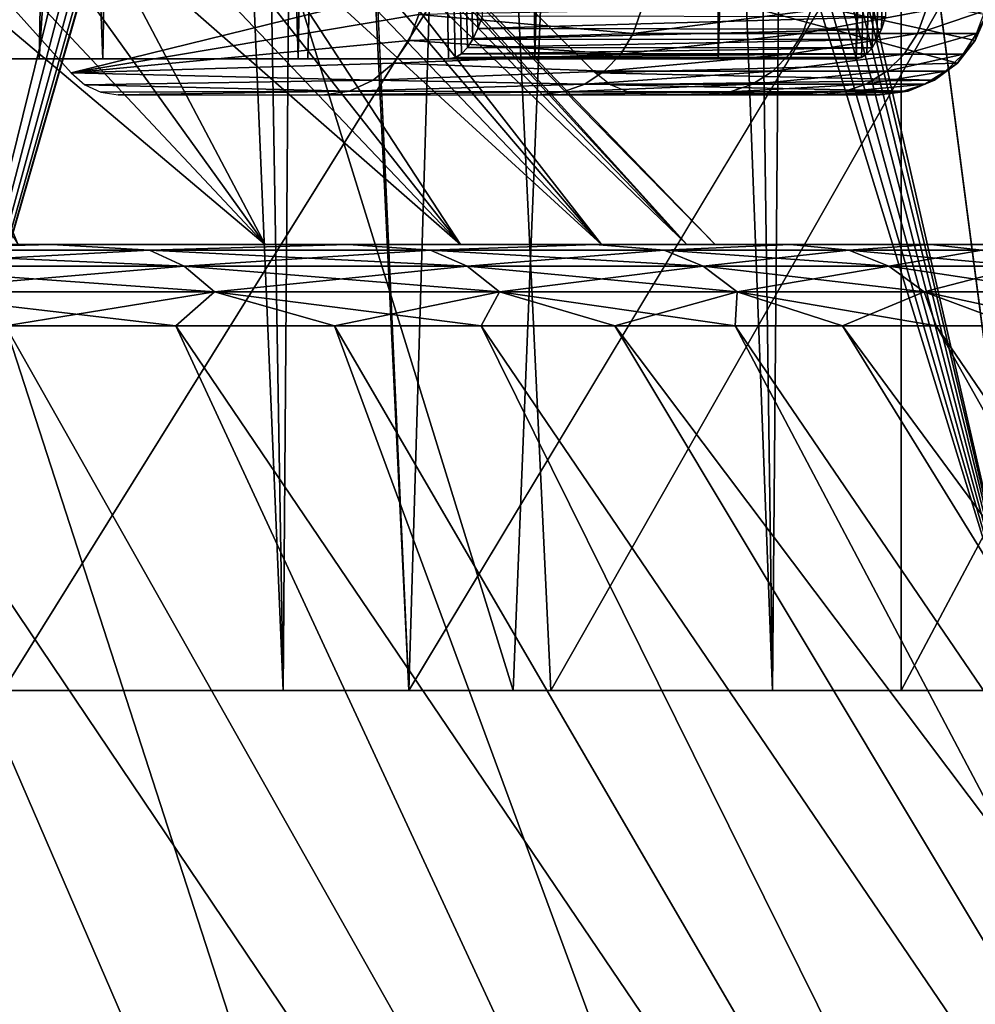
# Model space of a CAD drawing. Header units: millimetres. Extents: x -272 to -228, y -64 to 39.
# Tile 227 of 245: x -238.77 to -236.2, y 4.46 to 7.11. Entities that reach past the tile are written whole.
import ezdxf

# ---------------------------------------------------------------- set-up
doc = ezdxf.new("R2010")
doc.units = ezdxf.units.MM
doc.header["$LTSCALE"] = 26.699852
for name, color, linetype in [('132', 7, 'CONTINUOUS'), ('157', 7, 'CONTINUOUS'), ('158', 7, 'CONTINUOUS'), ('219', 7, 'CONTINUOUS'), ('220', 7, 'CONTINUOUS'), ('23', 7, 'CONTINUOUS'), ('3', 7, 'CONTINUOUS'), ('366', 7, 'CONTINUOUS'), ('368', 7, 'CONTINUOUS'), ('42', 7, 'CONTINUOUS'), ('43', 7, 'CONTINUOUS'), ('51', 7, 'CONTINUOUS'), ('62', 7, 'CONTINUOUS'), ('64', 7, 'CONTINUOUS'), ('65', 7, 'CONTINUOUS'), ('70', 7, 'CONTINUOUS'), ('81', 7, 'CONTINUOUS')]:
    doc.layers.add(name, color=color, linetype=linetype)

msp = doc.modelspace()

# ---------------------------------------------------------------- linework, layer by layer
at = {"layer": '132', "color": 31, "linetype": 'Continuous', "true_color": 0xffba99}
for points in [[(-240.4895, 6.5, -9.0089), (-239.5712, 6.5, -7.9278), (-238.685, 6.5, -8.2205), (-240.4895, 6.5, -9.0089)], [(-239.6062, 6.5, -9.3582), (-240.4895, 6.5, -9.0089), (-238.685, 6.5, -8.2205), (-239.6062, 6.5, -9.3582)], [(-239.5712, 6.5, 7.9278), (-240.4895, 6.5, 9.0089), (-238.685, 6.5, 8.2205), (-239.5712, 6.5, 7.9278)], [(-238.685, 6.5, 8.2205), (-240.4895, 6.5, 9.0089), (-239.6062, 6.5, 9.3582), (-238.685, 6.5, 8.2205)], [(-239.5712, 6.5, -7.9278), (-238.7752, 6.5, -6.7538), (-237.8877, 6.5, -6.9927), (-239.5712, 6.5, -7.9278)], [(-238.685, 6.5, -8.2205), (-239.5712, 6.5, -7.9278), (-237.8877, 6.5, -6.9927), (-238.685, 6.5, -8.2205)], [(-238.7752, 6.5, 6.7538), (-239.5712, 6.5, 7.9278), (-237.8877, 6.5, 6.9927), (-238.7752, 6.5, 6.7538)], [(-237.8877, 6.5, 6.9927), (-239.5712, 6.5, 7.9278), (-238.685, 6.5, 8.2205), (-237.8877, 6.5, 6.9927)], [(-238.7752, 6.5, -6.7538), (-238.1108, 6.5, -5.5006), (-237.2231, 6.5, -5.6883), (-238.7752, 6.5, -6.7538)], [(-237.8877, 6.5, -6.9927), (-238.7752, 6.5, -6.7538), (-237.2231, 6.5, -5.6883), (-237.8877, 6.5, -6.9927)], [(-238.1108, 6.5, 5.5006), (-238.7752, 6.5, 6.7538), (-237.2231, 6.5, 5.6883), (-238.1108, 6.5, 5.5006)], [(-237.2231, 6.5, 5.6883), (-238.7752, 6.5, 6.7538), (-237.8877, 6.5, 6.9927), (-237.2231, 6.5, 5.6883)], [(-238.1108, 6.5, -5.5006), (-237.5858, 6.5, -4.1829), (-236.6985, 6.5, -4.3216), (-238.1108, 6.5, -5.5006)], [(-237.2231, 6.5, -5.6883), (-238.1108, 6.5, -5.5006), (-236.6985, 6.5, -4.3216), (-237.2231, 6.5, -5.6883)], [(-237.5858, 6.5, 4.1829), (-238.1108, 6.5, 5.5006), (-236.6985, 6.5, 4.3216), (-237.5858, 6.5, 4.1829)], [(-236.6985, 6.5, 4.3216), (-238.1108, 6.5, 5.5006), (-237.2231, 6.5, 5.6883), (-236.6985, 6.5, 4.3216)], [(-237.5858, 6.5, -4.1829), (-237.2063, 6.5, -2.8161), (-236.3196, 6.5, -2.9075), (-237.5858, 6.5, -4.1829)], [(-236.6985, 6.5, -4.3216), (-237.5858, 6.5, -4.1829), (-236.3196, 6.5, -2.9075), (-236.6985, 6.5, -4.3216)], [(-237.2063, 6.5, 2.8161), (-237.5858, 6.5, 4.1829), (-236.3196, 6.5, 2.9075), (-237.2063, 6.5, 2.8161)], [(-236.3196, 6.5, 2.9075), (-237.5858, 6.5, 4.1829), (-236.6985, 6.5, 4.3216), (-236.3196, 6.5, 2.9075)], [(-237.2063, 6.5, -2.8161), (-236.9768, 6.5, -1.4164), (-236.0906, 6.5, -1.4615), (-237.2063, 6.5, -2.8161)], [(-236.3196, 6.5, -2.9075), (-237.2063, 6.5, -2.8161), (-236.0906, 6.5, -1.4615), (-236.3196, 6.5, -2.9075)], [(-236.9768, 6.5, 1.4164), (-237.2063, 6.5, 2.8161), (-236.0906, 6.5, 1.4615), (-236.9768, 6.5, 1.4164)], [(-236.0906, 6.5, 1.4615), (-237.2063, 6.5, 2.8161), (-236.3196, 6.5, 2.9075), (-236.0906, 6.5, 1.4615)], [(-236.9768, 6.5, -1.4164), (-236.9, 6.5), (-236.0906, 6.5, -1.4615), (-236.9768, 6.5, -1.4164)], [(-236.9, 6.5), (-236.9768, 6.5, 1.4164), (-236.0141, 6.5), (-236.9, 6.5)], [(-236.0141, 6.5), (-236.9768, 6.5, 1.4164), (-236.0906, 6.5, 1.4615), (-236.0141, 6.5)], [(-236.0906, 6.5, -1.4615), (-236.9, 6.5), (-236.0141, 6.5), (-236.0906, 6.5, -1.4615)]]:
    msp.add_3dface(points, dxfattribs=at)
at = {"layer": '157', "color": 31, "linetype": 'Continuous', "true_color": 0xffba99}
for points in [[(-240.9385, 6.2819, -11.19), (-240.3653, 6.2819, -10.7005), (-238.5509, 1.7637, -13.213), (-240.9385, 6.2819, -11.19)], [(-239.8587, 1.7637, -14.2414), (-240.9385, 6.2819, -11.19), (-238.5509, 1.7637, -13.213), (-239.8587, 1.7637, -14.2414)], [(-240.3653, 6.2819, -10.7005), (-239.8185, 6.2819, -10.1815), (-238.5509, 1.7637, -13.213), (-240.3653, 6.2819, -10.7005)], [(-239.8185, 6.2819, -10.1815), (-239.2995, 6.2819, -9.6347), (-237.3468, 1.7637, -12.0648), (-239.8185, 6.2819, -10.1815)], [(-238.5509, 1.7637, -13.213), (-239.8185, 6.2819, -10.1815), (-237.3468, 1.7637, -12.0648), (-238.5509, 1.7637, -13.213)], [(-239.2995, 6.2819, -9.6347), (-238.81, 6.2819, -9.0615), (-237.3468, 1.7637, -12.0648), (-239.2995, 6.2819, -9.6347)], [(-238.81, 6.2819, -9.0615), (-238.3511, 6.2819, -8.4635), (-236.2572, 1.7637, -10.8074), (-238.81, 6.2819, -9.0615)], [(-237.3468, 1.7637, -12.0648), (-238.81, 6.2819, -9.0615), (-236.2572, 1.7637, -10.8074), (-237.3468, 1.7637, -12.0648)], [(-238.3511, 6.2819, -8.4635), (-237.9241, 6.2819, -7.8422), (-236.2572, 1.7637, -10.8074), (-238.3511, 6.2819, -8.4635)], [(-237.9241, 6.2819, -7.8422), (-237.5302, 6.2819, -7.1994), (-235.2922, 1.7637, -9.4522), (-237.9241, 6.2819, -7.8422)], [(-236.2572, 1.7637, -10.8074), (-237.9241, 6.2819, -7.8422), (-235.2922, 1.7637, -9.4522), (-236.2572, 1.7637, -10.8074)], [(-237.5302, 6.2819, -7.1994), (-237.1705, 6.2819, -6.537), (-234.4603, 1.7637, -8.0113), (-237.5302, 6.2819, -7.1994)], [(-235.2922, 1.7637, -9.4522), (-237.5302, 6.2819, -7.1994), (-234.4603, 1.7637, -8.0113), (-235.2922, 1.7637, -9.4522)], [(-237.1705, 6.2819, -6.537), (-236.846, 6.2819, -5.8566), (-234.4603, 1.7637, -8.0113), (-237.1705, 6.2819, -6.537)], [(-236.846, 6.2819, -5.8566), (-236.5575, 6.2819, -5.1601), (-233.7691, 1.7637, -6.4979), (-236.846, 6.2819, -5.8566)], [(-234.4603, 1.7637, -8.0113), (-236.846, 6.2819, -5.8566), (-233.7691, 1.7637, -6.4979), (-234.4603, 1.7637, -8.0113)], [(-236.5575, 6.2819, -5.1601), (-236.3058, 6.2819, -4.4495), (-233.7691, 1.7637, -6.4979), (-236.5575, 6.2819, -5.1601)], [(-236.3058, 6.2819, -4.4495), (-236.0917, 6.2819, -3.7267), (-233.225, 1.7637, -4.9256), (-236.3058, 6.2819, -4.4495)], [(-233.7691, 1.7637, -6.4979), (-236.3058, 6.2819, -4.4495), (-233.225, 1.7637, -4.9256), (-233.7691, 1.7637, -6.4979)]]:
    msp.add_3dface(points, dxfattribs=at)
at = {"layer": '158', "color": 31, "linetype": 'Continuous', "true_color": 0xffba99}
for points in [[(-240.9385, 6.2819, 11.19), (-241.5365, 6.2819, 11.6489), (-238.5509, 1.7637, 13.213), (-240.9385, 6.2819, 11.19)], [(-238.5509, 1.7637, 13.213), (-241.5365, 6.2819, 11.6489), (-239.8587, 1.7637, 14.2414), (-238.5509, 1.7637, 13.213)], [(-240.3653, 6.2819, 10.7005), (-240.9385, 6.2819, 11.19), (-238.5509, 1.7637, 13.213), (-240.3653, 6.2819, 10.7005)], [(-239.8185, 6.2819, 10.1815), (-240.3653, 6.2819, 10.7005), (-237.3468, 1.7637, 12.0648), (-239.8185, 6.2819, 10.1815)], [(-237.3468, 1.7637, 12.0648), (-240.3653, 6.2819, 10.7005), (-238.5509, 1.7637, 13.213), (-237.3468, 1.7637, 12.0648)], [(-239.2995, 6.2819, 9.6347), (-239.8185, 6.2819, 10.1815), (-237.3468, 1.7637, 12.0648), (-239.2995, 6.2819, 9.6347)], [(-238.81, 6.2819, 9.0615), (-239.2995, 6.2819, 9.6347), (-236.2572, 1.7637, 10.8074), (-238.81, 6.2819, 9.0615)], [(-236.2572, 1.7637, 10.8074), (-239.2995, 6.2819, 9.6347), (-237.3468, 1.7637, 12.0648), (-236.2572, 1.7637, 10.8074)], [(-238.3511, 6.2819, 8.4635), (-238.81, 6.2819, 9.0615), (-236.2572, 1.7637, 10.8074), (-238.3511, 6.2819, 8.4635)], [(-237.9241, 6.2819, 7.8422), (-238.3511, 6.2819, 8.4635), (-235.2922, 1.7637, 9.4522), (-237.9241, 6.2819, 7.8422)], [(-235.2922, 1.7637, 9.4522), (-238.3511, 6.2819, 8.4635), (-236.2572, 1.7637, 10.8074), (-235.2922, 1.7637, 9.4522)], [(-237.5302, 6.2819, 7.1994), (-237.9241, 6.2819, 7.8422), (-235.2922, 1.7637, 9.4522), (-237.5302, 6.2819, 7.1994)], [(-237.1705, 6.2819, 6.537), (-237.5302, 6.2819, 7.1994), (-234.4603, 1.7637, 8.0113), (-237.1705, 6.2819, 6.537)], [(-234.4603, 1.7637, 8.0113), (-237.5302, 6.2819, 7.1994), (-235.2922, 1.7637, 9.4522), (-234.4603, 1.7637, 8.0113)], [(-236.846, 6.2819, 5.8566), (-237.1705, 6.2819, 6.537), (-233.7691, 1.7637, 6.4979), (-236.846, 6.2819, 5.8566)], [(-233.7691, 1.7637, 6.4979), (-237.1705, 6.2819, 6.537), (-234.4603, 1.7637, 8.0113), (-233.7691, 1.7637, 6.4979)], [(-236.5575, 6.2819, 5.1601), (-236.846, 6.2819, 5.8566), (-233.7691, 1.7637, 6.4979), (-236.5575, 6.2819, 5.1601)], [(-236.3058, 6.2819, 4.4495), (-236.5575, 6.2819, 5.1601), (-233.225, 1.7637, 4.9256), (-236.3058, 6.2819, 4.4495)], [(-233.225, 1.7637, 4.9256), (-236.5575, 6.2819, 5.1601), (-233.7691, 1.7637, 6.4979), (-233.225, 1.7637, 4.9256)], [(-236.0917, 6.2819, 3.7267), (-236.3058, 6.2819, 4.4495), (-233.225, 1.7637, 4.9256), (-236.0917, 6.2819, 3.7267)]]:
    msp.add_3dface(points, dxfattribs=at)
at = {"layer": '219', "color": 31, "linetype": 'Continuous', "true_color": 0xffba99}
for points in [[(-239.6062, 6.5, -9.3582), (-238.685, 6.5, -8.2205), (-239.2968, 6.4853, -9.1884), (-239.6062, 6.5, -9.3582)], [(-239.2968, 6.4853, -9.1884), (-238.685, 6.5, -8.2205), (-238.4221, 6.4853, -8.0584), (-239.2968, 6.4853, -9.1884)], [(-238.685, 6.5, -8.2205), (-237.8877, 6.5, -6.9927), (-238.4221, 6.4853, -8.0584), (-238.685, 6.5, -8.2205)], [(-238.4221, 6.4853, -8.0584), (-237.8877, 6.5, -6.9927), (-237.6663, 6.4853, -6.8458), (-238.4221, 6.4853, -8.0584)], [(-237.8877, 6.5, -6.9927), (-237.2231, 6.5, -5.6883), (-237.6663, 6.4853, -6.8458), (-237.8877, 6.5, -6.9927)], [(-237.6663, 6.4853, -6.8458), (-237.2231, 6.5, -5.6883), (-237.037, 6.4853, -5.5629), (-237.6663, 6.4853, -6.8458)], [(-237.2231, 6.5, -5.6883), (-236.6985, 6.5, -4.3216), (-237.037, 6.4853, -5.5629), (-237.2231, 6.5, -5.6883)], [(-237.037, 6.4853, -5.5629), (-236.6985, 6.5, -4.3216), (-236.5407, 6.4853, -4.2229), (-237.037, 6.4853, -5.5629)], [(-236.6985, 6.5, -4.3216), (-236.3196, 6.5, -2.9075), (-236.5407, 6.4853, -4.2229), (-236.6985, 6.5, -4.3216)], [(-236.5407, 6.4853, -4.2229), (-236.3196, 6.5, -2.9075), (-236.1825, 6.4853, -2.8396), (-236.5407, 6.4853, -4.2229)], [(-236.3196, 6.5, -2.9075), (-236.0906, 6.5, -1.4615), (-236.1825, 6.4853, -2.8396), (-236.3196, 6.5, -2.9075)], [(-239.2968, 6.4853, -9.1884), (-238.4221, 6.4853, -8.0584), (-239.2108, 6.4421, -9.2622), (-239.2968, 6.4853, -9.1884)], [(-239.2108, 6.4421, -9.2622), (-238.4221, 6.4853, -8.0584), (-238.3291, 6.4421, -8.1232), (-239.2108, 6.4421, -9.2622)], [(-238.4221, 6.4853, -8.0584), (-237.6663, 6.4853, -6.8458), (-238.3291, 6.4421, -8.1232), (-238.4221, 6.4853, -8.0584)], [(-238.3291, 6.4421, -8.1232), (-237.6663, 6.4853, -6.8458), (-237.5672, 6.4421, -6.9008), (-238.3291, 6.4421, -8.1232)], [(-237.6663, 6.4853, -6.8458), (-237.037, 6.4853, -5.5629), (-237.5672, 6.4421, -6.9008), (-237.6663, 6.4853, -6.8458)], [(-237.5672, 6.4421, -6.9008), (-237.037, 6.4853, -5.5629), (-236.9328, 6.4421, -5.6076), (-237.5672, 6.4421, -6.9008)], [(-237.037, 6.4853, -5.5629), (-236.5407, 6.4853, -4.2229), (-236.9328, 6.4421, -5.6076), (-237.037, 6.4853, -5.5629)], [(-236.9328, 6.4421, -5.6076), (-236.5407, 6.4853, -4.2229), (-236.4326, 6.4421, -4.2568), (-236.9328, 6.4421, -5.6076)], [(-236.5407, 6.4853, -4.2229), (-236.1825, 6.4853, -2.8396), (-236.4326, 6.4421, -4.2568), (-236.5407, 6.4853, -4.2229)], [(-236.4326, 6.4421, -4.2568), (-236.1825, 6.4853, -2.8396), (-236.0715, 6.4421, -2.8624), (-236.4326, 6.4421, -4.2568)], [(-239.2108, 6.4421, -9.2622), (-238.3291, 6.4421, -8.1232), (-239.1353, 6.3728, -9.3271), (-239.2108, 6.4421, -9.2622)], [(-239.1353, 6.3728, -9.3271), (-238.3291, 6.4421, -8.1232), (-238.2474, 6.3728, -8.1801), (-239.1353, 6.3728, -9.3271)], [(-238.3291, 6.4421, -8.1232), (-237.5672, 6.4421, -6.9008), (-238.2474, 6.3728, -8.1801), (-238.3291, 6.4421, -8.1232)], [(-238.2474, 6.3728, -8.1801), (-237.5672, 6.4421, -6.9008), (-237.4801, 6.3728, -6.9491), (-238.2474, 6.3728, -8.1801)], [(-237.5672, 6.4421, -6.9008), (-236.9328, 6.4421, -5.6076), (-237.4801, 6.3728, -6.9491), (-237.5672, 6.4421, -6.9008)], [(-237.4801, 6.3728, -6.9491), (-236.9328, 6.4421, -5.6076), (-236.8413, 6.3728, -5.6468), (-237.4801, 6.3728, -6.9491)], [(-236.9328, 6.4421, -5.6076), (-236.4326, 6.4421, -4.2568), (-236.8413, 6.3728, -5.6468), (-236.9328, 6.4421, -5.6076)], [(-236.8413, 6.3728, -5.6468), (-236.4326, 6.4421, -4.2568), (-236.3376, 6.3728, -4.2866), (-236.8413, 6.3728, -5.6468)], [(-236.4326, 6.4421, -4.2568), (-236.0715, 6.4421, -2.8624), (-236.3376, 6.3728, -4.2866), (-236.4326, 6.4421, -4.2568)], [(-236.3376, 6.3728, -4.2866), (-236.0715, 6.4421, -2.8624), (-235.974, 6.3728, -2.8824), (-236.3376, 6.3728, -4.2866)], [(-238.81, 6.2819, -9.0615), (-239.1353, 6.3728, -9.3271), (-238.2474, 6.3728, -8.1801), (-238.81, 6.2819, -9.0615)], [(-238.3511, 6.2819, -8.4635), (-238.81, 6.2819, -9.0615), (-238.2474, 6.3728, -8.1801), (-238.3511, 6.2819, -8.4635)], [(-237.9241, 6.2819, -7.8422), (-238.3511, 6.2819, -8.4635), (-238.2474, 6.3728, -8.1801), (-237.9241, 6.2819, -7.8422)], [(-237.9241, 6.2819, -7.8422), (-238.2474, 6.3728, -8.1801), (-237.4801, 6.3728, -6.9491), (-237.9241, 6.2819, -7.8422)], [(-237.5302, 6.2819, -7.1994), (-237.9241, 6.2819, -7.8422), (-237.4801, 6.3728, -6.9491), (-237.5302, 6.2819, -7.1994)], [(-237.1705, 6.2819, -6.537), (-237.5302, 6.2819, -7.1994), (-237.4801, 6.3728, -6.9491), (-237.1705, 6.2819, -6.537)], [(-237.1705, 6.2819, -6.537), (-237.4801, 6.3728, -6.9491), (-236.8413, 6.3728, -5.6468), (-237.1705, 6.2819, -6.537)], [(-236.846, 6.2819, -5.8566), (-237.1705, 6.2819, -6.537), (-236.8413, 6.3728, -5.6468), (-236.846, 6.2819, -5.8566)], [(-236.5575, 6.2819, -5.1601), (-236.846, 6.2819, -5.8566), (-236.8413, 6.3728, -5.6468), (-236.5575, 6.2819, -5.1601)], [(-236.5575, 6.2819, -5.1601), (-236.8413, 6.3728, -5.6468), (-236.3376, 6.3728, -4.2866), (-236.5575, 6.2819, -5.1601)], [(-236.3058, 6.2819, -4.4495), (-236.5575, 6.2819, -5.1601), (-236.3376, 6.3728, -4.2866), (-236.3058, 6.2819, -4.4495)], [(-236.0917, 6.2819, -3.7267), (-236.3058, 6.2819, -4.4495), (-236.3376, 6.3728, -4.2866), (-236.0917, 6.2819, -3.7267)], [(-236.0917, 6.2819, -3.7267), (-236.3376, 6.3728, -4.2866), (-235.974, 6.3728, -2.8824), (-236.0917, 6.2819, -3.7267)]]:
    msp.add_3dface(points, dxfattribs=at)
at = {"layer": '220', "color": 31, "linetype": 'Continuous', "true_color": 0xffba99}
for points in [[(-238.685, 6.5, 8.2205), (-239.6062, 6.5, 9.3582), (-239.2968, 6.4853, 9.1884), (-238.685, 6.5, 8.2205)], [(-238.4221, 6.4853, 8.0584), (-238.685, 6.5, 8.2205), (-239.2968, 6.4853, 9.1884), (-238.4221, 6.4853, 8.0584)], [(-237.8877, 6.5, 6.9927), (-238.685, 6.5, 8.2205), (-238.4221, 6.4853, 8.0584), (-237.8877, 6.5, 6.9927)], [(-237.6663, 6.4853, 6.8458), (-237.8877, 6.5, 6.9927), (-238.4221, 6.4853, 8.0584), (-237.6663, 6.4853, 6.8458)], [(-237.2231, 6.5, 5.6883), (-237.8877, 6.5, 6.9927), (-237.6663, 6.4853, 6.8458), (-237.2231, 6.5, 5.6883)], [(-237.037, 6.4853, 5.5629), (-237.2231, 6.5, 5.6883), (-237.6663, 6.4853, 6.8458), (-237.037, 6.4853, 5.5629)], [(-236.6985, 6.5, 4.3216), (-237.2231, 6.5, 5.6883), (-237.037, 6.4853, 5.5629), (-236.6985, 6.5, 4.3216)], [(-236.5407, 6.4853, 4.2229), (-236.6985, 6.5, 4.3216), (-237.037, 6.4853, 5.5629), (-236.5407, 6.4853, 4.2229)], [(-236.3196, 6.5, 2.9075), (-236.6985, 6.5, 4.3216), (-236.5407, 6.4853, 4.2229), (-236.3196, 6.5, 2.9075)], [(-236.1825, 6.4853, 2.8396), (-236.3196, 6.5, 2.9075), (-236.5407, 6.4853, 4.2229), (-236.1825, 6.4853, 2.8396)], [(-236.0906, 6.5, 1.4615), (-236.3196, 6.5, 2.9075), (-236.1825, 6.4853, 2.8396), (-236.0906, 6.5, 1.4615)], [(-238.4221, 6.4853, 8.0584), (-239.2968, 6.4853, 9.1884), (-238.3291, 6.4421, 8.1232), (-238.4221, 6.4853, 8.0584)], [(-238.3291, 6.4421, 8.1232), (-239.2968, 6.4853, 9.1884), (-239.2108, 6.4421, 9.2622), (-238.3291, 6.4421, 8.1232)], [(-237.6663, 6.4853, 6.8458), (-238.4221, 6.4853, 8.0584), (-237.5672, 6.4421, 6.9008), (-237.6663, 6.4853, 6.8458)], [(-237.5672, 6.4421, 6.9008), (-238.4221, 6.4853, 8.0584), (-238.3291, 6.4421, 8.1232), (-237.5672, 6.4421, 6.9008)], [(-237.037, 6.4853, 5.5629), (-237.6663, 6.4853, 6.8458), (-236.9328, 6.4421, 5.6076), (-237.037, 6.4853, 5.5629)], [(-236.9328, 6.4421, 5.6076), (-237.6663, 6.4853, 6.8458), (-237.5672, 6.4421, 6.9008), (-236.9328, 6.4421, 5.6076)], [(-236.5407, 6.4853, 4.2229), (-237.037, 6.4853, 5.5629), (-236.4326, 6.4421, 4.2568), (-236.5407, 6.4853, 4.2229)], [(-236.4326, 6.4421, 4.2568), (-237.037, 6.4853, 5.5629), (-236.9328, 6.4421, 5.6076), (-236.4326, 6.4421, 4.2568)], [(-236.1825, 6.4853, 2.8396), (-236.5407, 6.4853, 4.2229), (-236.0715, 6.4421, 2.8624), (-236.1825, 6.4853, 2.8396)], [(-236.0715, 6.4421, 2.8624), (-236.5407, 6.4853, 4.2229), (-236.4326, 6.4421, 4.2568), (-236.0715, 6.4421, 2.8624)], [(-238.3291, 6.4421, 8.1232), (-239.2108, 6.4421, 9.2622), (-238.2474, 6.3728, 8.1801), (-238.3291, 6.4421, 8.1232)], [(-238.2474, 6.3728, 8.1801), (-239.2108, 6.4421, 9.2622), (-239.1353, 6.3728, 9.3271), (-238.2474, 6.3728, 8.1801)], [(-237.5672, 6.4421, 6.9008), (-238.3291, 6.4421, 8.1232), (-237.4801, 6.3728, 6.9491), (-237.5672, 6.4421, 6.9008)], [(-237.4801, 6.3728, 6.9491), (-238.3291, 6.4421, 8.1232), (-238.2474, 6.3728, 8.1801), (-237.4801, 6.3728, 6.9491)], [(-236.9328, 6.4421, 5.6076), (-237.5672, 6.4421, 6.9008), (-236.8413, 6.3728, 5.6468), (-236.9328, 6.4421, 5.6076)], [(-236.8413, 6.3728, 5.6468), (-237.5672, 6.4421, 6.9008), (-237.4801, 6.3728, 6.9491), (-236.8413, 6.3728, 5.6468)], [(-236.4326, 6.4421, 4.2568), (-236.9328, 6.4421, 5.6076), (-236.3376, 6.3728, 4.2866), (-236.4326, 6.4421, 4.2568)], [(-236.3376, 6.3728, 4.2866), (-236.9328, 6.4421, 5.6076), (-236.8413, 6.3728, 5.6468), (-236.3376, 6.3728, 4.2866)], [(-236.0715, 6.4421, 2.8624), (-236.4326, 6.4421, 4.2568), (-235.974, 6.3728, 2.8824), (-236.0715, 6.4421, 2.8624)], [(-235.974, 6.3728, 2.8824), (-236.4326, 6.4421, 4.2568), (-236.3376, 6.3728, 4.2866), (-235.974, 6.3728, 2.8824)], [(-238.81, 6.2819, 9.0615), (-238.3511, 6.2819, 8.4635), (-239.1353, 6.3728, 9.3271), (-238.81, 6.2819, 9.0615)], [(-238.3511, 6.2819, 8.4635), (-238.2474, 6.3728, 8.1801), (-239.1353, 6.3728, 9.3271), (-238.3511, 6.2819, 8.4635)], [(-238.3511, 6.2819, 8.4635), (-237.9241, 6.2819, 7.8422), (-238.2474, 6.3728, 8.1801), (-238.3511, 6.2819, 8.4635)], [(-237.9241, 6.2819, 7.8422), (-237.5302, 6.2819, 7.1994), (-238.2474, 6.3728, 8.1801), (-237.9241, 6.2819, 7.8422)], [(-237.5302, 6.2819, 7.1994), (-237.4801, 6.3728, 6.9491), (-238.2474, 6.3728, 8.1801), (-237.5302, 6.2819, 7.1994)], [(-237.5302, 6.2819, 7.1994), (-237.1705, 6.2819, 6.537), (-237.4801, 6.3728, 6.9491), (-237.5302, 6.2819, 7.1994)], [(-237.1705, 6.2819, 6.537), (-236.846, 6.2819, 5.8566), (-237.4801, 6.3728, 6.9491), (-237.1705, 6.2819, 6.537)], [(-236.846, 6.2819, 5.8566), (-236.8413, 6.3728, 5.6468), (-237.4801, 6.3728, 6.9491), (-236.846, 6.2819, 5.8566)], [(-236.846, 6.2819, 5.8566), (-236.5575, 6.2819, 5.1601), (-236.8413, 6.3728, 5.6468), (-236.846, 6.2819, 5.8566)], [(-236.5575, 6.2819, 5.1601), (-236.3058, 6.2819, 4.4495), (-236.8413, 6.3728, 5.6468), (-236.5575, 6.2819, 5.1601)], [(-236.3058, 6.2819, 4.4495), (-236.3376, 6.3728, 4.2866), (-236.8413, 6.3728, 5.6468), (-236.3058, 6.2819, 4.4495)], [(-236.3058, 6.2819, 4.4495), (-236.0917, 6.2819, 3.7267), (-236.3376, 6.3728, 4.2866), (-236.3058, 6.2819, 4.4495)], [(-236.0917, 6.2819, 3.7267), (-235.9158, 6.2819, 2.9937), (-236.3376, 6.3728, 4.2866), (-236.0917, 6.2819, 3.7267)], [(-235.9158, 6.2819, 2.9937), (-235.974, 6.3728, 2.8824), (-236.3376, 6.3728, 4.2866), (-235.9158, 6.2819, 2.9937)]]:
    msp.add_3dface(points, dxfattribs=at)
at = {"layer": '23', "color": 7, "linetype": 'Continuous'}
for points in [[(-238.719, 7, -8.0394), (-239.5471, 7, -9.0901), (-238.3773, 24.6095, -8.3543), (-238.719, 7, -8.0394)], [(-238.3773, 24.6095, -8.3543), (-239.5471, 7, -9.0901), (-239.3143, 24.6095, -9.5234), (-238.3773, 24.6095, -8.3543)], [(-237.9962, 7, -6.9138), (-238.719, 7, -8.0394), (-237.5677, 24.6095, -7.0936), (-237.9962, 7, -6.9138)], [(-237.5677, 24.6095, -7.0936), (-238.719, 7, -8.0394), (-238.3773, 24.6095, -8.3543), (-237.5677, 24.6095, -7.0936)], [(-237.3853, 7, -5.7237), (-237.9962, 7, -6.9138), (-237.5677, 24.6095, -7.0936), (-237.3853, 7, -5.7237)], [(-236.8944, 24.6095, -5.7552), (-237.3853, 7, -5.7237), (-237.5677, 24.6095, -7.0936), (-236.8944, 24.6095, -5.7552)], [(-236.892, 7, -4.4802), (-237.3853, 7, -5.7237), (-236.8944, 24.6095, -5.7552), (-236.892, 7, -4.4802)], [(-236.3646, 24.6095, -4.3538), (-236.892, 7, -4.4802), (-236.8944, 24.6095, -5.7552), (-236.3646, 24.6095, -4.3538)], [(-236.521, 7, -3.195), (-236.892, 7, -4.4802), (-236.3646, 24.6095, -4.3538), (-236.521, 7, -3.195)], [(-236.5062, 7.0034, -3.1324), (-236.521, 7, -3.195), (-235.9842, 24.6095, -2.9046), (-236.5062, 7.0034, -3.1324)], [(-235.9842, 24.6095, -2.9046), (-236.521, 7, -3.195), (-236.3646, 24.6095, -4.3538), (-235.9842, 24.6095, -2.9046)], [(-236.4917, 7.0135, -3.0707), (-236.5062, 7.0034, -3.1324), (-235.9842, 24.6095, -2.9046), (-236.4917, 7.0135, -3.0707)], [(-236.4779, 7.03, -3.0111), (-236.4917, 7.0135, -3.0707), (-235.9842, 24.6095, -2.9046), (-236.4779, 7.03, -3.0111)], [(-236.4648, 7.0524, -2.9547), (-236.4779, 7.03, -3.0111), (-235.9842, 24.6095, -2.9046), (-236.4648, 7.0524, -2.9547)], [(-236.4527, 7.0803, -2.902), (-236.4648, 7.0524, -2.9547), (-235.9842, 24.6095, -2.9046), (-236.4527, 7.0803, -2.902)], [(-236.4415, 7.1134, -2.8532), (-236.4527, 7.0803, -2.902), (-235.9842, 24.6095, -2.9046), (-236.4415, 7.1134, -2.8532)]]:
    msp.add_3dface(points, dxfattribs=at)
at = {"layer": '3', "color": 7, "linetype": 'Continuous'}
for points in [[(-238.5477, 7, -5.8282), (-239.0035, 18.5, -6.6483), (-239.1876, 7, -6.9436), (-238.5477, 7, -5.8282)], [(-238.3492, 18.5, -5.4204), (-239.0035, 18.5, -6.6483), (-238.5477, 7, -5.8282), (-238.3492, 18.5, -5.4204)], [(-238.0225, 7, -4.6543), (-238.3492, 18.5, -5.4204), (-238.5477, 7, -5.8282), (-238.0225, 7, -4.6543)], [(-237.8314, 18.5, -4.129), (-238.3492, 18.5, -5.4204), (-238.0225, 7, -4.6543), (-237.8314, 18.5, -4.129)], [(-237.6173, 7, -3.4339), (-237.8314, 18.5, -4.129), (-238.0225, 7, -4.6543), (-237.6173, 7, -3.4339)], [(-237.5266, 7.1146, -3.0881), (-237.8314, 18.5, -4.129), (-237.5388, 7.0814, -3.137), (-237.5266, 7.1146, -3.0881)], [(-237.5388, 7.0814, -3.137), (-237.8314, 18.5, -4.129), (-237.5522, 7.0533, -3.1899), (-237.5388, 7.0814, -3.137)], [(-237.5522, 7.0533, -3.1899), (-237.8314, 18.5, -4.129), (-237.5669, 7.0306, -3.2468), (-237.5522, 7.0533, -3.1899)], [(-237.5669, 7.0306, -3.2468), (-237.8314, 18.5, -4.129), (-237.5829, 7.0138, -3.3071), (-237.5669, 7.0306, -3.2468)], [(-237.5829, 7.0138, -3.3071), (-237.8314, 18.5, -4.129), (-237.5997, 7.0035, -3.3699), (-237.5829, 7.0138, -3.3071)], [(-237.5997, 7.0035, -3.3699), (-237.8314, 18.5, -4.129), (-237.6173, 7, -3.4339), (-237.5997, 7.0035, -3.3699)]]:
    msp.add_3dface(points, dxfattribs=at)
at = {"layer": '366', "color": 31, "linetype": 'Continuous', "true_color": 0xffba99}
for points in [[(-238.1108, 6.5, -5.5006), (-238.7752, 6.5, -6.7538), (-239.2785, 7.7448, -5.1632), (-238.1108, 6.5, -5.5006)], [(-239.0058, 7.7448, -4.5539), (-238.1108, 6.5, -5.5006), (-239.2785, 7.7448, -5.1632), (-239.0058, 7.7448, -4.5539)], [(-238.7678, 7.7448, -3.9303), (-238.1108, 6.5, -5.5006), (-239.0058, 7.7448, -4.5539), (-238.7678, 7.7448, -3.9303)], [(-237.5858, 6.5, -4.1829), (-238.1108, 6.5, -5.5006), (-238.7678, 7.7448, -3.9303), (-237.5858, 6.5, -4.1829)], [(-238.5651, 7.7448, -3.2943), (-237.5858, 6.5, -4.1829), (-238.7678, 7.7448, -3.9303), (-238.5651, 7.7448, -3.2943)], [(-238.3984, 7.7448, -2.648), (-237.5858, 6.5, -4.1829), (-238.5651, 7.7448, -3.2943), (-238.3984, 7.7448, -2.648)], [(-237.2063, 6.5, -2.8161), (-237.5858, 6.5, -4.1829), (-238.3984, 7.7448, -2.648), (-237.2063, 6.5, -2.8161)], [(-238.2681, 7.7448, -1.9933), (-237.2063, 6.5, -2.8161), (-238.3984, 7.7448, -2.648), (-238.2681, 7.7448, -1.9933)], [(-238.1748, 7.7448, -1.3324), (-237.2063, 6.5, -2.8161), (-238.2681, 7.7448, -1.9933), (-238.1748, 7.7448, -1.3324)], [(-236.9768, 6.5, -1.4164), (-237.2063, 6.5, -2.8161), (-238.1748, 7.7448, -1.3324), (-236.9768, 6.5, -1.4164)], [(-238.1187, 7.7448, -0.6672), (-236.9768, 6.5, -1.4164), (-238.1748, 7.7448, -1.3324), (-238.1187, 7.7448, -0.6672)], [(-238.1, 7.7448), (-236.9768, 6.5, -1.4164), (-238.1187, 7.7448, -0.6672), (-238.1, 7.7448)], [(-236.9, 6.5), (-236.9768, 6.5, -1.4164), (-238.1, 7.7448), (-236.9, 6.5)]]:
    msp.add_3dface(points, dxfattribs=at)
at = {"layer": '368', "color": 31, "linetype": 'Continuous', "true_color": 0xffba99}
for points in [[(-238.7752, 6.5, 6.7538), (-238.1108, 6.5, 5.5006), (-239.5848, 7.7448, 5.7563), (-238.7752, 6.5, 6.7538)], [(-239.5848, 7.7448, 5.7563), (-238.1108, 6.5, 5.5006), (-239.2785, 7.7448, 5.1632), (-239.5848, 7.7448, 5.7563)], [(-239.2785, 7.7448, 5.1632), (-238.1108, 6.5, 5.5006), (-239.0058, 7.7448, 4.5539), (-239.2785, 7.7448, 5.1632)], [(-238.1108, 6.5, 5.5006), (-237.5858, 6.5, 4.1829), (-239.0058, 7.7448, 4.5539), (-238.1108, 6.5, 5.5006)], [(-239.0058, 7.7448, 4.5539), (-237.5858, 6.5, 4.1829), (-238.7678, 7.7448, 3.9303), (-239.0058, 7.7448, 4.5539)], [(-238.7678, 7.7448, 3.9303), (-237.5858, 6.5, 4.1829), (-238.5651, 7.7448, 3.2943), (-238.7678, 7.7448, 3.9303)], [(-237.5858, 6.5, 4.1829), (-237.2063, 6.5, 2.8161), (-238.5651, 7.7448, 3.2943), (-237.5858, 6.5, 4.1829)], [(-238.5651, 7.7448, 3.2943), (-237.2063, 6.5, 2.8161), (-238.3984, 7.7448, 2.648), (-238.5651, 7.7448, 3.2943)], [(-238.3984, 7.7448, 2.648), (-237.2063, 6.5, 2.8161), (-238.2681, 7.7448, 1.9933), (-238.3984, 7.7448, 2.648)], [(-237.2063, 6.5, 2.8161), (-236.9768, 6.5, 1.4164), (-238.2681, 7.7448, 1.9933), (-237.2063, 6.5, 2.8161)], [(-238.2681, 7.7448, 1.9933), (-236.9768, 6.5, 1.4164), (-238.1748, 7.7448, 1.3324), (-238.2681, 7.7448, 1.9933)], [(-238.1748, 7.7448, 1.3324), (-236.9768, 6.5, 1.4164), (-238.1187, 7.7448, 0.6672), (-238.1748, 7.7448, 1.3324)], [(-236.9768, 6.5, 1.4164), (-236.9, 6.5), (-238.1187, 7.7448, 0.6672), (-236.9768, 6.5, 1.4164)], [(-236.9, 6.5), (-238.1, 7.7448), (-238.1187, 7.7448, 0.6672), (-236.9, 6.5)]]:
    msp.add_3dface(points, dxfattribs=at)
at = {"layer": '42', "color": 7, "linetype": 'Continuous'}
for points in [[(-237.2229, 6.9621, -0.6054), (-237.6226, 7.3618, -0.5935), (-236.2484, 6.9886, -0.652), (-237.2229, 6.9621, -0.6054)], [(-236.2484, 6.9886, -0.652), (-237.6226, 7.3618, -0.5935), (-236.2006, 7.0491, -0.6553), (-236.2484, 6.9886, -0.652)], [(-236.2006, 7.0491, -0.6553), (-237.6226, 7.3618, -0.5935), (-236.1699, 7.1196, -0.658), (-236.2006, 7.0491, -0.6553)], [(-236.31, 6.9423, -0.6483), (-237.2229, 6.9621, -0.6054), (-236.2484, 6.9886, -0.652), (-236.31, 6.9423, -0.6483)], [(-237.1815, 6.9303, -0.6068), (-237.2229, 6.9621, -0.6054), (-236.31, 6.9423, -0.6483), (-237.1815, 6.9303, -0.6068)], [(-236.3812, 6.9133, -0.6444), (-237.1815, 6.9303, -0.6068), (-236.31, 6.9423, -0.6483), (-236.3812, 6.9133, -0.6444)], [(-237.1333, 6.9103, -0.6088), (-237.1815, 6.9303, -0.6068), (-236.3812, 6.9133, -0.6444), (-237.1333, 6.9103, -0.6088)], [(-236.4574, 6.9035, -0.6406), (-237.1333, 6.9103, -0.6088), (-236.3812, 6.9133, -0.6444), (-236.4574, 6.9035, -0.6406)], [(-237.0816, 6.9035, -0.6111), (-237.1333, 6.9103, -0.6088), (-236.4574, 6.9035, -0.6406), (-237.0816, 6.9035, -0.6111)]]:
    msp.add_3dface(points, dxfattribs=at)
at = {"layer": '43', "color": 7, "linetype": 'Continuous'}
for points in [[(-238.6329, 6.9621, 5.8661), (-237.6873, 7.1956, 6.3586), (-238.9914, 7.3619, 5.6889), (-238.6329, 6.9621, 5.8661)], [(-237.6972, 7.1196, 6.3519), (-237.6873, 7.1956, 6.3586), (-238.6329, 6.9621, 5.8661), (-237.6972, 7.1196, 6.3519)], [(-237.724, 7.0491, 6.3367), (-237.6972, 7.1196, 6.3519), (-238.6329, 6.9621, 5.8661), (-237.724, 7.0491, 6.3367)], [(-237.7661, 6.9886, 6.3138), (-237.724, 7.0491, 6.3367), (-238.6329, 6.9621, 5.8661), (-237.7661, 6.9886, 6.3138)], [(-237.8206, 6.9423, 6.2848), (-237.7661, 6.9886, 6.3138), (-238.6329, 6.9621, 5.8661), (-237.8206, 6.9423, 6.2848)], [(-238.5959, 6.9303, 5.8846), (-237.8206, 6.9423, 6.2848), (-238.6329, 6.9621, 5.8661), (-238.5959, 6.9303, 5.8846)], [(-237.8837, 6.9133, 6.2517), (-237.8206, 6.9423, 6.2848), (-238.5959, 6.9303, 5.8846), (-237.8837, 6.9133, 6.2517)], [(-238.5529, 6.9103, 5.9064), (-237.8837, 6.9133, 6.2517), (-238.5959, 6.9303, 5.8846), (-238.5529, 6.9103, 5.9064)], [(-238.5068, 6.9035, 5.93), (-237.8837, 6.9133, 6.2517), (-238.5529, 6.9103, 5.9064), (-238.5068, 6.9035, 5.93)], [(-237.9515, 6.9035, 6.2165), (-237.8837, 6.9133, 6.2517), (-238.5068, 6.9035, 5.93), (-237.9515, 6.9035, 6.2165)]]:
    msp.add_3dface(points, dxfattribs=at)
at = {"layer": '51', "color": 7, "linetype": 'Continuous'}
for points in [[(-237.0993, 7.1302, 5.0356), (-237.6972, 7.1196, 6.3519), (-237.1208, 7.0683, 5.0272), (-237.0993, 7.1302, 5.0356)], [(-237.0993, 7.1302, 5.0356), (-237.1208, 7.0683, 5.0272), (-236.6427, 7.1302, 3.6562), (-237.0993, 7.1302, 5.0356)], [(-236.6427, 7.1302, 3.6562), (-237.1208, 7.0683, 5.0272), (-236.665, 7.0683, 3.6501), (-236.6427, 7.1302, 3.6562)], [(-236.6427, 7.1302, 3.6562), (-236.665, 7.0683, 3.6501), (-236.3331, 7.1302, 2.2365), (-236.6427, 7.1302, 3.6562)], [(-236.3331, 7.1302, 2.2365), (-236.665, 7.0683, 3.6501), (-236.3559, 7.0683, 2.2327), (-236.3331, 7.1302, 2.2365)], [(-236.3331, 7.1302, 2.2365), (-236.3559, 7.0683, 2.2327), (-236.174, 7.1302, 0.7921), (-236.3331, 7.1302, 2.2365)], [(-236.174, 7.1302, 0.7921), (-236.3559, 7.0683, 2.2327), (-236.1971, 7.0683, 0.7908), (-236.174, 7.1302, 0.7921)], [(-237.6972, 7.1196, 6.3519), (-237.724, 7.0491, 6.3367), (-237.1208, 7.0683, 5.0272), (-237.6972, 7.1196, 6.3519)], [(-236.2006, 7.0491, -0.6553), (-236.1699, 7.1196, -0.658), (-236.1971, 7.0683, 0.7908), (-236.2006, 7.0491, -0.6553)], [(-237.724, 7.0491, 6.3367), (-237.7661, 6.9886, 6.3138), (-237.1544, 7.0129, 5.0141), (-237.724, 7.0491, 6.3367)], [(-237.1208, 7.0683, 5.0272), (-237.724, 7.0491, 6.3367), (-237.1544, 7.0129, 5.0141), (-237.1208, 7.0683, 5.0272)], [(-237.1208, 7.0683, 5.0272), (-237.1544, 7.0129, 5.0141), (-236.665, 7.0683, 3.6501), (-237.1208, 7.0683, 5.0272)], [(-236.665, 7.0683, 3.6501), (-237.1544, 7.0129, 5.0141), (-236.6998, 7.0129, 3.6405), (-236.665, 7.0683, 3.6501)], [(-236.665, 7.0683, 3.6501), (-236.6998, 7.0129, 3.6405), (-236.3559, 7.0683, 2.2327), (-236.665, 7.0683, 3.6501)], [(-236.3559, 7.0683, 2.2327), (-236.6998, 7.0129, 3.6405), (-236.3915, 7.0129, 2.2269), (-236.3559, 7.0683, 2.2327)], [(-236.3559, 7.0683, 2.2327), (-236.3915, 7.0129, 2.2269), (-236.1971, 7.0683, 0.7908), (-236.3559, 7.0683, 2.2327)], [(-236.1971, 7.0683, 0.7908), (-236.3915, 7.0129, 2.2269), (-236.2331, 7.0129, 0.7888), (-236.1971, 7.0683, 0.7908)], [(-236.2484, 6.9886, -0.652), (-236.2006, 7.0491, -0.6553), (-236.2331, 7.0129, 0.7888), (-236.2484, 6.9886, -0.652)], [(-236.2006, 7.0491, -0.6553), (-236.1971, 7.0683, 0.7908), (-236.2331, 7.0129, 0.7888), (-236.2006, 7.0491, -0.6553)], [(-237.1544, 7.0129, 5.0141), (-237.7661, 6.9886, 6.3138), (-237.1985, 6.9668, 4.9969), (-237.1544, 7.0129, 5.0141)], [(-237.1544, 7.0129, 5.0141), (-237.1985, 6.9668, 4.9969), (-236.6998, 7.0129, 3.6405), (-237.1544, 7.0129, 5.0141)], [(-236.6998, 7.0129, 3.6405), (-237.1985, 6.9668, 4.9969), (-236.7454, 6.9668, 3.628), (-236.6998, 7.0129, 3.6405)], [(-236.6998, 7.0129, 3.6405), (-236.7454, 6.9668, 3.628), (-236.3915, 7.0129, 2.2269), (-236.6998, 7.0129, 3.6405)], [(-236.3915, 7.0129, 2.2269), (-236.7454, 6.9668, 3.628), (-236.4382, 6.9668, 2.2193), (-236.3915, 7.0129, 2.2269)], [(-236.3915, 7.0129, 2.2269), (-236.4382, 6.9668, 2.2193), (-236.2331, 7.0129, 0.7888), (-236.3915, 7.0129, 2.2269)], [(-236.2331, 7.0129, 0.7888), (-236.4382, 6.9668, 2.2193), (-236.2803, 6.9668, 0.7861), (-236.2331, 7.0129, 0.7888)], [(-236.2484, 6.9886, -0.652), (-236.2331, 7.0129, 0.7888), (-236.2803, 6.9668, 0.7861), (-236.2484, 6.9886, -0.652)], [(-237.7661, 6.9886, 6.3138), (-237.8206, 6.9423, 6.2848), (-237.1985, 6.9668, 4.9969), (-237.7661, 6.9886, 6.3138)], [(-236.31, 6.9423, -0.6483), (-236.2484, 6.9886, -0.652), (-236.2803, 6.9668, 0.7861), (-236.31, 6.9423, -0.6483)], [(-237.8206, 6.9423, 6.2848), (-237.8837, 6.9133, 6.2517), (-237.2509, 6.9322, 4.9764), (-237.8206, 6.9423, 6.2848)], [(-237.1985, 6.9668, 4.9969), (-237.8206, 6.9423, 6.2848), (-237.2509, 6.9322, 4.9764), (-237.1985, 6.9668, 4.9969)], [(-237.1985, 6.9668, 4.9969), (-237.2509, 6.9322, 4.9764), (-236.7454, 6.9668, 3.628), (-237.1985, 6.9668, 4.9969)], [(-236.7454, 6.9668, 3.628), (-237.2509, 6.9322, 4.9764), (-236.7997, 6.9322, 3.6132), (-236.7454, 6.9668, 3.628)], [(-236.7454, 6.9668, 3.628), (-236.7997, 6.9322, 3.6132), (-236.4382, 6.9668, 2.2193), (-236.7454, 6.9668, 3.628)], [(-236.4382, 6.9668, 2.2193), (-236.7997, 6.9322, 3.6132), (-236.4937, 6.9322, 2.2102), (-236.4382, 6.9668, 2.2193)], [(-236.4382, 6.9668, 2.2193), (-236.4937, 6.9322, 2.2102), (-236.2803, 6.9668, 0.7861), (-236.4382, 6.9668, 2.2193)], [(-236.2803, 6.9668, 0.7861), (-236.4937, 6.9322, 2.2102), (-236.3365, 6.9322, 0.7828), (-236.2803, 6.9668, 0.7861)], [(-236.3812, 6.9133, -0.6444), (-236.31, 6.9423, -0.6483), (-236.3365, 6.9322, 0.7828), (-236.3812, 6.9133, -0.6444)], [(-236.31, 6.9423, -0.6483), (-236.2803, 6.9668, 0.7861), (-236.3365, 6.9322, 0.7828), (-236.31, 6.9423, -0.6483)], [(-237.2509, 6.9322, 4.9764), (-237.8837, 6.9133, 6.2517), (-237.3091, 6.9108, 4.9537), (-237.2509, 6.9322, 4.9764)], [(-237.2509, 6.9322, 4.9764), (-237.3091, 6.9108, 4.9537), (-236.7997, 6.9322, 3.6132), (-237.2509, 6.9322, 4.9764)], [(-236.7997, 6.9322, 3.6132), (-237.3091, 6.9108, 4.9537), (-236.8599, 6.9108, 3.5967), (-236.7997, 6.9322, 3.6132)], [(-236.7997, 6.9322, 3.6132), (-236.8599, 6.9108, 3.5967), (-236.4937, 6.9322, 2.2102), (-236.7997, 6.9322, 3.6132)], [(-236.4937, 6.9322, 2.2102), (-236.8599, 6.9108, 3.5967), (-236.5554, 6.9108, 2.2001), (-236.4937, 6.9322, 2.2102)], [(-236.4937, 6.9322, 2.2102), (-236.5554, 6.9108, 2.2001), (-236.3365, 6.9322, 0.7828), (-236.4937, 6.9322, 2.2102)], [(-236.3365, 6.9322, 0.7828), (-236.5554, 6.9108, 2.2001), (-236.3989, 6.9108, 0.7793), (-236.3365, 6.9322, 0.7828)], [(-236.3812, 6.9133, -0.6444), (-236.3365, 6.9322, 0.7828), (-236.3989, 6.9108, 0.7793), (-236.3812, 6.9133, -0.6444)], [(-237.8837, 6.9133, 6.2517), (-237.9515, 6.9035, 6.2165), (-237.3091, 6.9108, 4.9537), (-237.8837, 6.9133, 6.2517)], [(-237.3091, 6.9108, 4.9537), (-237.9515, 6.9035, 6.2165), (-237.3703, 6.9035, 4.9298), (-237.3091, 6.9108, 4.9537)], [(-237.3091, 6.9108, 4.9537), (-237.3703, 6.9035, 4.9298), (-236.8599, 6.9108, 3.5967), (-237.3091, 6.9108, 4.9537)], [(-236.8599, 6.9108, 3.5967), (-237.3703, 6.9035, 4.9298), (-236.9233, 6.9035, 3.5793), (-236.8599, 6.9108, 3.5967)], [(-236.8599, 6.9108, 3.5967), (-236.9233, 6.9035, 3.5793), (-236.5554, 6.9108, 2.2001), (-236.8599, 6.9108, 3.5967)], [(-236.5554, 6.9108, 2.2001), (-236.9233, 6.9035, 3.5793), (-236.6202, 6.9035, 2.1895), (-236.5554, 6.9108, 2.2001)], [(-236.5554, 6.9108, 2.2001), (-236.6202, 6.9035, 2.1895), (-236.3989, 6.9108, 0.7793), (-236.5554, 6.9108, 2.2001)], [(-236.3989, 6.9108, 0.7793), (-236.6202, 6.9035, 2.1895), (-236.4644, 6.9035, 0.7755), (-236.3989, 6.9108, 0.7793)], [(-236.4574, 6.9035, -0.6406), (-236.3812, 6.9133, -0.6444), (-236.4644, 6.9035, 0.7755), (-236.4574, 6.9035, -0.6406)], [(-236.3812, 6.9133, -0.6444), (-236.3989, 6.9108, 0.7793), (-236.4644, 6.9035, 0.7755), (-236.3812, 6.9133, -0.6444)]]:
    msp.add_3dface(points, dxfattribs=at)
at = {"layer": '62', "color": 7, "linetype": 'Continuous'}
for points in [[(-237.5266, 7.1146, -3.0881), (-237.5388, 7.0814, -3.137), (-236.4415, 7.1134, -2.8532), (-237.5266, 7.1146, -3.0881)], [(-237.5388, 7.0814, -3.137), (-236.4527, 7.0803, -2.902), (-236.4415, 7.1134, -2.8532), (-237.5388, 7.0814, -3.137)], [(-237.5388, 7.0814, -3.137), (-237.5522, 7.0533, -3.1899), (-236.4527, 7.0803, -2.902), (-237.5388, 7.0814, -3.137)], [(-237.5522, 7.0533, -3.1899), (-236.4648, 7.0524, -2.9547), (-236.4527, 7.0803, -2.902), (-237.5522, 7.0533, -3.1899)], [(-237.5522, 7.0533, -3.1899), (-237.5669, 7.0306, -3.2468), (-236.4648, 7.0524, -2.9547), (-237.5522, 7.0533, -3.1899)], [(-237.5669, 7.0306, -3.2468), (-236.4779, 7.03, -3.0111), (-236.4648, 7.0524, -2.9547), (-237.5669, 7.0306, -3.2468)], [(-237.5669, 7.0306, -3.2468), (-237.5829, 7.0138, -3.3071), (-236.4779, 7.03, -3.0111), (-237.5669, 7.0306, -3.2468)], [(-237.5829, 7.0138, -3.3071), (-236.4917, 7.0135, -3.0707), (-236.4779, 7.03, -3.0111), (-237.5829, 7.0138, -3.3071)], [(-237.5997, 7.0035, -3.3699), (-237.6173, 7, -3.4339), (-236.5062, 7.0034, -3.1324), (-237.5997, 7.0035, -3.3699)], [(-237.6173, 7, -3.4339), (-236.521, 7, -3.195), (-236.5062, 7.0034, -3.1324), (-237.6173, 7, -3.4339)], [(-237.5829, 7.0138, -3.3071), (-237.5997, 7.0035, -3.3699), (-236.4917, 7.0135, -3.0707), (-237.5829, 7.0138, -3.3071)], [(-237.5997, 7.0035, -3.3699), (-236.5062, 7.0034, -3.1324), (-236.4917, 7.0135, -3.0707), (-237.5997, 7.0035, -3.3699)]]:
    msp.add_3dface(points, dxfattribs=at)
at = {"layer": '64', "color": 7, "linetype": 'Continuous'}
for points in [[(-238.063, 5.3, -15.7344), (-239.283, 34.2679, -16.5894), (-239.4696, 5.3, -16.7085), (-238.063, 5.3, -15.7344)], [(-238.5495, 34.2679, -16.0919), (-239.283, 34.2679, -16.5894), (-238.063, 5.3, -15.7344), (-238.5495, 34.2679, -16.0919)], [(-237.839, 34.2679, -15.5619), (-238.5495, 34.2679, -16.0919), (-238.063, 5.3, -15.7344), (-237.839, 34.2679, -15.5619)], [(-236.7462, 5.3, -14.6423), (-237.839, 34.2679, -15.5619), (-238.063, 5.3, -15.7344), (-236.7462, 5.3, -14.6423)], [(-237.1531, 34.2679, -15.0007), (-237.839, 34.2679, -15.5619), (-236.7462, 5.3, -14.6423), (-237.1531, 34.2679, -15.0007)], [(-236.493, 34.2679, -14.4092), (-237.1531, 34.2679, -15.0007), (-236.7462, 5.3, -14.6423), (-236.493, 34.2679, -14.4092)], [(-235.5287, 5.3, -13.4403), (-236.493, 34.2679, -14.4092), (-236.7462, 5.3, -14.6423), (-235.5287, 5.3, -13.4403)], [(-235.8602, 34.2679, -13.7887), (-236.493, 34.2679, -14.4092), (-235.5287, 5.3, -13.4403), (-235.8602, 34.2679, -13.7887)], [(-236.3999, 7.5, 14.3213), (-235.23, 7.5, 13.1114), (-236.3999, 5.3, 14.3213), (-236.3999, 7.5, 14.3213)], [(-236.3999, 5.3, 14.3213), (-235.23, 7.5, 13.1114), (-235.2115, 5.3, 13.0906), (-236.3999, 5.3, 14.3213)]]:
    msp.add_3dface(points, dxfattribs=at)
at = {"layer": '65', "color": 7, "linetype": 'Continuous'}
for points in [[(-237.7242, 5.3, 15.4715), (-237.9201, 9.6, 15.6249), (-236.8596, 34.2679, 14.7442), (-237.7242, 5.3, 15.4715)], [(-236.3999, 7.5, 14.3213), (-237.7242, 5.3, 15.4715), (-236.8596, 34.2679, 14.7442), (-236.3999, 7.5, 14.3213)], [(-237.9201, 9.6, 15.6249), (-237.7242, 5.3, 15.4715), (-237.9282, 9.5224, 15.6312), (-237.9201, 9.6, 15.6249)], [(-237.7242, 5.3, 15.4715), (-239.1453, 5.3, 16.4996), (-237.9282, 9.5224, 15.6312), (-237.7242, 5.3, 15.4715)], [(-237.9282, 9.5224, 15.6312), (-239.1453, 5.3, 16.4996), (-237.9519, 9.4501, 15.6494), (-237.9282, 9.5224, 15.6312)], [(-237.9519, 9.4501, 15.6494), (-239.1453, 5.3, 16.4996), (-237.9897, 9.3879, 15.6785), (-237.9519, 9.4501, 15.6494)], [(-237.9897, 9.3879, 15.6785), (-239.1453, 5.3, 16.4996), (-238.0392, 9.3401, 15.7163), (-237.9897, 9.3879, 15.6785)], [(-238.0392, 9.3401, 15.7163), (-239.1453, 5.3, 16.4996), (-238.0968, 9.3102, 15.76), (-238.0392, 9.3401, 15.7163)], [(-238.1588, 9.3, 15.8066), (-239.1453, 5.3, 16.4996), (-239.4542, 9.3, 16.6988), (-238.1588, 9.3, 15.8066)], [(-238.0968, 9.3102, 15.76), (-239.1453, 5.3, 16.4996), (-238.1588, 9.3, 15.8066), (-238.0968, 9.3102, 15.76)], [(-236.3999, 7.5, 14.3213), (-236.3999, 5.3, 14.3213), (-237.7242, 5.3, 15.4715), (-236.3999, 7.5, 14.3213)]]:
    msp.add_3dface(points, dxfattribs=at)
at = {"layer": '70', "color": 7, "linetype": 'Continuous'}
for points in [[(-238.063, 5.3, -15.7344), (-239.4696, 5.3, -16.7085), (-238.8161, 5.3, -17.906), (-238.063, 5.3, -15.7344)], [(-239.1453, 5.3, 16.4996), (-237.7242, 5.3, 15.4715), (-238.9229, 5.3, 17.9723), (-239.1453, 5.3, 16.4996)], [(-238.9229, 5.3, 17.9723), (-237.7242, 5.3, 15.4715), (-237.4434, 5.3, 16.9717), (-238.9229, 5.3, 17.9723)], [(-237.3426, 5.3, -16.8966), (-238.063, 5.3, -15.7344), (-238.8161, 5.3, -17.906), (-237.3426, 5.3, -16.8966)], [(-236.7462, 5.3, -14.6423), (-238.063, 5.3, -15.7344), (-237.3426, 5.3, -16.8966), (-236.7462, 5.3, -14.6423)], [(-237.7242, 5.3, 15.4715), (-236.3999, 5.3, 14.3213), (-237.4434, 5.3, 16.9717), (-237.7242, 5.3, 15.4715)], [(-237.4434, 5.3, 16.9717), (-236.3999, 5.3, 14.3213), (-236.0538, 5.3, 15.8496), (-237.4434, 5.3, 16.9717)], [(-235.9597, 5.3, -15.7664), (-236.7462, 5.3, -14.6423), (-237.3426, 5.3, -16.8966), (-235.9597, 5.3, -15.7664)], [(-235.5287, 5.3, -13.4403), (-236.7462, 5.3, -14.6423), (-235.9597, 5.3, -15.7664), (-235.5287, 5.3, -13.4403)], [(-236.3999, 5.3, 14.3213), (-235.2115, 5.3, 13.0906), (-236.0538, 5.3, 15.8496), (-236.3999, 5.3, 14.3213)]]:
    msp.add_3dface(points, dxfattribs=at)
at = {"layer": '81', "color": 7, "linetype": 'Continuous'}
for points in [[(-236.4059, 39, 16.9142), (-237.0092, 12.6, 16.8031), (-236.0538, 5.3, 15.8496), (-236.4059, 39, 16.9142)], [(-235.0203, 39, 15.7003), (-236.4059, 39, 16.9142), (-236.0538, 5.3, 15.8496), (-235.0203, 39, 15.7003)], [(-237.0092, 12.6, 16.8031), (-237.0413, 9.6, 16.7616), (-236.0538, 5.3, 15.8496), (-237.0092, 12.6, 16.8031)], [(-236.0538, 5.3, 15.8496), (-237.0413, 9.6, 16.7616), (-237.0502, 9.5224, 16.7668), (-236.0538, 5.3, 15.8496)], [(-236.0538, 5.3, 15.8496), (-237.0502, 9.5224, 16.7668), (-237.0746, 9.4501, 16.7841), (-236.0538, 5.3, 15.8496)], [(-236.0538, 5.3, 15.8496), (-237.0746, 9.4501, 16.7841), (-237.1132, 9.3879, 16.8123), (-236.0538, 5.3, 15.8496)], [(-236.0538, 5.3, 15.8496), (-237.1132, 9.3879, 16.8123), (-237.1632, 9.3401, 16.8495), (-236.0538, 5.3, 15.8496)], [(-236.0538, 5.3, 15.8496), (-237.1632, 9.3401, 16.8495), (-237.221, 9.3102, 16.8928), (-236.0538, 5.3, 15.8496)], [(-238.6808, 9.3, 17.9035), (-240.1512, 9.3, 18.7526), (-238.9229, 5.3, 17.9723), (-238.6808, 9.3, 17.9035)], [(-238.6808, 9.3, 17.9035), (-238.9229, 5.3, 17.9723), (-237.4434, 5.3, 16.9717), (-238.6808, 9.3, 17.9035)], [(-237.2831, 9.3, 16.9393), (-238.6808, 9.3, 17.9035), (-237.4434, 5.3, 16.9717), (-237.2831, 9.3, 16.9393)], [(-237.2831, 9.3, 16.9393), (-237.4434, 5.3, 16.9717), (-236.0538, 5.3, 15.8496), (-237.2831, 9.3, 16.9393)], [(-237.2831, 9.3, 16.9393), (-236.0538, 5.3, 15.8496), (-237.221, 9.3102, 16.8928), (-237.2831, 9.3, 16.9393)], [(-237.4464, 7.5, -17.0216), (-238.8161, 5.3, -17.906), (-238.8852, 7.5, -17.9942), (-237.4464, 7.5, -17.0216)], [(-237.3426, 5.3, -16.8966), (-238.8161, 5.3, -17.906), (-237.4464, 7.5, -17.0216), (-237.3426, 5.3, -16.8966)], [(-236.0922, 7.5, -15.9344), (-237.3426, 5.3, -16.8966), (-237.4464, 7.5, -17.0216), (-236.0922, 7.5, -15.9344)], [(-235.9597, 5.3, -15.7664), (-237.3426, 5.3, -16.8966), (-236.0922, 7.5, -15.9344), (-235.9597, 5.3, -15.7664)]]:
    msp.add_3dface(points, dxfattribs=at)

doc.saveas('drawing.dxf')
